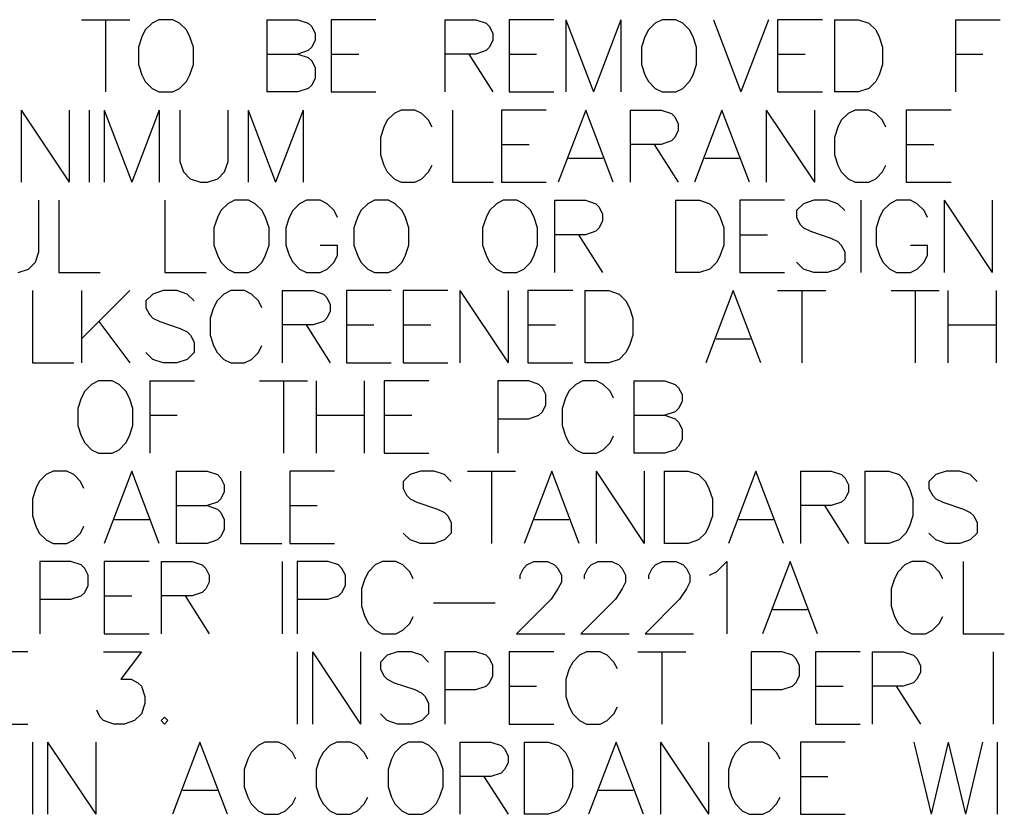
# Model space of a CAD drawing. Header units: millimetres. Extents: x 0 to 559, y 0 to 433.
# Tile 51 of 65: x 359 to 394, y 270 to 298. Entities that reach past the tile are written whole.
import ezdxf

# ---------------------------------------------------------------- set-up
doc = ezdxf.new("R2010")
doc.units = ezdxf.units.MM
doc.layers.add('Mechanical7', color=56, linetype='Continuous')

msp = doc.modelspace()

# ---------------------------------------------------------------- linework, layer by layer
at = {"layer": 'Mechanical7'}
for p, q in [((361.596, 297.554), (363.289, 297.554)), ((362.442, 297.554), (362.442, 295.015)), ((364.075, 297.433), (363.833, 297.192)), ((364.317, 297.554), (364.075, 297.433)), ((364.8, 297.554), (364.317, 297.554)), ((365.042, 297.433), (364.8, 297.554)), ((365.284, 297.192), (365.042, 297.433)), ((368.114, 297.554), (368.114, 295.015)), ((368.114, 297.554), (369.202, 297.554)), ((369.202, 297.554), (369.565, 297.433)), ((369.565, 297.433), (369.686, 297.313)), ((371.947, 297.554), (370.375, 297.554)), ((370.375, 297.554), (370.375, 295.015)), ((374.366, 297.554), (374.366, 295.015)), ((374.366, 297.554), (375.454, 297.554)), ((375.454, 297.554), (375.817, 297.433)), ((375.817, 297.433), (375.938, 297.313)), ((378.199, 297.554), (376.627, 297.554)), ((376.627, 297.554), (376.627, 295.015)), ((378.622, 297.554), (378.622, 295.015)), ((378.622, 297.554), (379.59, 295.015)), ((380.557, 297.554), (379.59, 295.015)), ((380.557, 297.554), (380.557, 295.015)), ((381.766, 297.433), (381.524, 297.192)), ((382.008, 297.554), (381.766, 297.433)), ((382.492, 297.554), (382.008, 297.554)), ((382.734, 297.433), (382.492, 297.554)), ((382.976, 297.192), (382.734, 297.433)), ((383.81, 297.554), (384.777, 295.015)), ((385.745, 297.554), (384.777, 295.015)), ((387.643, 297.554), (386.071, 297.554)), ((386.071, 297.554), (386.071, 295.015)), ((388.067, 297.554), (388.067, 295.015)), ((388.067, 297.554), (388.913, 297.554)), ((388.913, 297.554), (389.276, 297.433)), ((389.276, 297.433), (389.518, 297.192)), ((392.323, 297.554), (392.323, 295.015)), ((392.323, 297.554), (393.895, 297.554)), ((363.833, 297.192), (363.712, 296.95)), ((365.405, 296.95), (365.284, 297.192)), ((369.686, 297.313), (369.807, 297.071)), ((369.807, 297.071), (369.807, 296.829)), ((375.938, 297.313), (376.059, 297.071)), ((376.059, 297.071), (376.059, 296.829)), ((381.524, 297.192), (381.404, 296.95)), ((383.096, 296.95), (382.976, 297.192)), ((389.518, 297.192), (389.639, 296.95)), ((363.712, 296.95), (363.591, 296.587)), ((365.526, 296.587), (365.405, 296.95)), ((369.807, 296.829), (369.686, 296.587)), ((376.059, 296.829), (375.938, 296.587)), ((381.404, 296.95), (381.283, 296.587)), ((383.217, 296.587), (383.096, 296.95)), ((389.639, 296.95), (389.76, 296.587)), ((363.591, 296.587), (363.591, 295.982)), ((365.526, 295.982), (365.526, 296.587)), ((369.565, 296.466), (369.202, 296.345)), ((369.686, 296.587), (369.565, 296.466)), ((375.817, 296.466), (375.454, 296.345)), ((375.938, 296.587), (375.817, 296.466)), ((381.283, 296.587), (381.283, 295.982)), ((383.217, 295.982), (383.217, 296.587)), ((389.76, 296.587), (389.76, 295.982)), ((368.114, 296.345), (369.202, 296.345)), ((369.202, 296.345), (369.565, 296.224)), ((369.565, 296.224), (369.686, 296.103)), ((369.686, 296.103), (369.807, 295.861)), ((370.375, 296.345), (371.342, 296.345)), ((375.454, 296.345), (374.366, 296.345)), ((375.212, 296.345), (376.059, 295.015)), ((376.627, 296.345), (377.594, 296.345)), ((386.071, 296.345), (387.039, 296.345)), ((392.323, 296.345), (393.291, 296.345)), ((363.591, 295.982), (363.712, 295.62)), ((365.405, 295.62), (365.526, 295.982)), ((369.807, 295.861), (369.807, 295.499)), ((381.283, 295.982), (381.404, 295.62)), ((383.096, 295.62), (383.217, 295.982)), ((389.76, 295.982), (389.639, 295.62)), ((363.712, 295.62), (363.833, 295.378)), ((363.833, 295.378), (364.075, 295.136)), ((365.042, 295.136), (365.284, 295.378)), ((365.284, 295.378), (365.405, 295.62)), ((369.807, 295.499), (369.686, 295.257)), ((381.404, 295.62), (381.524, 295.378)), ((381.524, 295.378), (381.766, 295.136)), ((382.734, 295.136), (382.976, 295.378)), ((382.976, 295.378), (383.096, 295.62)), ((389.518, 295.378), (389.276, 295.136)), ((389.639, 295.62), (389.518, 295.378)), ((364.075, 295.136), (364.317, 295.015)), ((364.317, 295.015), (364.8, 295.015)), ((364.8, 295.015), (365.042, 295.136)), ((369.202, 295.015), (368.114, 295.015)), ((369.565, 295.136), (369.202, 295.015)), ((369.686, 295.257), (369.565, 295.136)), ((370.375, 295.015), (371.947, 295.015)), ((376.627, 295.015), (378.199, 295.015)), ((381.766, 295.136), (382.008, 295.015)), ((382.008, 295.015), (382.492, 295.015)), ((382.492, 295.015), (382.734, 295.136)), ((386.071, 295.015), (387.643, 295.015)), ((388.913, 295.015), (388.067, 295.015)), ((389.276, 295.136), (388.913, 295.015)), ((359.467, 294.379), (359.467, 291.84)), ((359.467, 294.379), (361.16, 291.84)), ((361.16, 294.379), (361.16, 291.84)), ((361.862, 294.379), (361.862, 291.84)), ((362.394, 294.379), (362.394, 291.84)), ((362.394, 294.379), (363.361, 291.84)), ((364.329, 294.379), (363.361, 291.84)), ((364.329, 294.379), (364.329, 291.84)), ((365.054, 294.379), (365.054, 292.565)), ((366.747, 292.565), (366.747, 294.379)), ((367.449, 294.379), (367.449, 291.84)), ((367.449, 294.379), (368.416, 291.84)), ((369.383, 294.379), (368.416, 291.84)), ((369.383, 294.379), (369.383, 291.84)), ((372.83, 294.379), (372.588, 294.258)), ((373.314, 294.379), (372.83, 294.379)), ((373.555, 294.258), (373.314, 294.379)), ((374.632, 294.379), (374.632, 291.84)), ((377.933, 294.379), (376.361, 294.379)), ((376.361, 294.379), (376.361, 291.84)), ((379.324, 294.379), (378.356, 291.84)), ((380.291, 291.84), (379.324, 294.379)), ((380.884, 294.379), (380.884, 291.84)), ((380.884, 294.379), (381.972, 294.379)), ((381.972, 294.379), (382.335, 294.258)), ((384.112, 294.379), (383.145, 291.84)), ((385.08, 291.84), (384.112, 294.379)), ((385.672, 294.379), (385.672, 291.84)), ((385.672, 294.379), (387.365, 291.84)), ((387.365, 294.379), (387.365, 291.84)), ((388.792, 294.379), (388.55, 294.258)), ((389.276, 294.379), (388.792, 294.379)), ((389.518, 294.258), (389.276, 294.379)), ((392.166, 294.379), (390.594, 294.379)), ((390.594, 294.379), (390.594, 291.84)), ((372.346, 294.017), (372.225, 293.775)), ((372.588, 294.258), (372.346, 294.017)), ((373.797, 294.017), (373.555, 294.258)), ((373.918, 293.775), (373.797, 294.017)), ((382.335, 294.258), (382.456, 294.138)), ((382.456, 294.138), (382.577, 293.896)), ((388.308, 294.017), (388.187, 293.775)), ((388.55, 294.258), (388.308, 294.017)), ((389.76, 294.017), (389.518, 294.258)), ((389.88, 293.775), (389.76, 294.017)), ((372.225, 293.775), (372.104, 293.412)), ((382.577, 293.654), (382.456, 293.412)), ((382.577, 293.896), (382.577, 293.654)), ((388.187, 293.775), (388.067, 293.412)), ((372.104, 293.412), (372.104, 292.807)), ((382.335, 293.291), (381.972, 293.17)), ((382.456, 293.412), (382.335, 293.291)), ((388.067, 293.412), (388.067, 292.807)), ((376.361, 293.17), (377.328, 293.17)), ((381.972, 293.17), (380.884, 293.17)), ((381.73, 293.17), (382.577, 291.84)), ((390.594, 293.17), (391.561, 293.17)), ((365.054, 292.565), (365.175, 292.203)), ((366.626, 292.203), (366.747, 292.565)), ((372.104, 292.807), (372.225, 292.445)), ((378.719, 292.686), (379.928, 292.686)), ((383.508, 292.686), (384.717, 292.686)), ((388.067, 292.807), (388.187, 292.445)), ((372.225, 292.445), (372.346, 292.203)), ((373.797, 292.203), (373.918, 292.445)), ((388.187, 292.445), (388.308, 292.203)), ((389.76, 292.203), (389.88, 292.445)), ((365.175, 292.203), (365.417, 291.961)), ((365.417, 291.961), (365.78, 291.84)), ((366.022, 291.84), (366.384, 291.961)), ((366.384, 291.961), (366.626, 292.203)), ((372.346, 292.203), (372.588, 291.961)), ((372.588, 291.961), (372.83, 291.84)), ((373.314, 291.84), (373.555, 291.961)), ((373.555, 291.961), (373.797, 292.203)), ((388.308, 292.203), (388.55, 291.961)), ((388.55, 291.961), (388.792, 291.84)), ((389.276, 291.84), (389.518, 291.961)), ((389.518, 291.961), (389.76, 292.203)), ((365.78, 291.84), (366.022, 291.84)), ((372.83, 291.84), (373.314, 291.84)), ((374.632, 291.84), (376.083, 291.84)), ((376.361, 291.84), (377.933, 291.84)), ((388.792, 291.84), (389.276, 291.84)), ((390.594, 291.84), (392.166, 291.84)), ((360.096, 289.39), (360.096, 291.204)), ((360.798, 291.204), (360.798, 288.665)), ((364.522, 291.204), (364.522, 288.665)), ((366.977, 291.204), (366.735, 291.083)), ((367.461, 291.204), (366.977, 291.204)), ((367.703, 291.083), (367.461, 291.204)), ((369.504, 291.204), (369.263, 291.083)), ((369.988, 291.204), (369.504, 291.204)), ((370.23, 291.083), (369.988, 291.204)), ((371.899, 291.204), (371.657, 291.083)), ((372.382, 291.204), (371.899, 291.204)), ((372.624, 291.083), (372.382, 291.204)), ((376.421, 291.204), (376.18, 291.083)), ((376.905, 291.204), (376.421, 291.204)), ((377.147, 291.083), (376.905, 291.204)), ((378.223, 291.204), (378.223, 288.665)), ((378.223, 291.204), (379.311, 291.204)), ((379.311, 291.204), (379.674, 291.083)), ((382.48, 291.204), (382.48, 288.665)), ((382.48, 291.204), (383.326, 291.204)), ((383.326, 291.204), (383.689, 291.083)), ((386.313, 291.204), (384.741, 291.204)), ((384.741, 291.204), (384.741, 288.665)), ((387.341, 291.204), (386.978, 291.083)), ((387.825, 291.204), (387.341, 291.204)), ((388.187, 291.083), (387.825, 291.204)), ((388.998, 291.204), (388.998, 288.665)), ((390.255, 291.204), (390.013, 291.083)), ((390.739, 291.204), (390.255, 291.204)), ((390.981, 291.083), (390.739, 291.204)), ((391.924, 291.204), (391.924, 288.665)), ((391.924, 291.204), (393.617, 288.665)), ((393.617, 291.204), (393.617, 288.665)), ((366.493, 290.842), (366.372, 290.6)), ((366.735, 291.083), (366.493, 290.842)), ((367.944, 290.842), (367.703, 291.083)), ((368.065, 290.6), (367.944, 290.842)), ((369.021, 290.842), (368.9, 290.6)), ((369.263, 291.083), (369.021, 290.842)), ((370.472, 290.842), (370.23, 291.083)), ((370.593, 290.6), (370.472, 290.842)), ((371.415, 290.842), (371.294, 290.6)), ((371.657, 291.083), (371.415, 290.842)), ((372.866, 290.842), (372.624, 291.083)), ((372.987, 290.6), (372.866, 290.842)), ((375.938, 290.842), (375.817, 290.6)), ((376.18, 291.083), (375.938, 290.842)), ((377.389, 290.842), (377.147, 291.083)), ((377.51, 290.6), (377.389, 290.842)), ((379.674, 291.083), (379.795, 290.963)), ((379.795, 290.963), (379.916, 290.721)), ((383.689, 291.083), (383.931, 290.842)), ((383.931, 290.842), (384.052, 290.6)), ((386.978, 291.083), (386.736, 290.842)), ((386.736, 290.842), (386.736, 290.6)), ((388.429, 290.842), (388.187, 291.083)), ((389.772, 290.842), (389.651, 290.6)), ((390.013, 291.083), (389.772, 290.842)), ((391.223, 290.842), (390.981, 291.083)), ((391.344, 290.6), (391.223, 290.842)), ((366.372, 290.6), (366.251, 290.237)), ((368.186, 290.237), (368.065, 290.6)), ((368.9, 290.6), (368.779, 290.237)), ((371.294, 290.6), (371.173, 290.237)), ((373.108, 290.237), (372.987, 290.6)), ((375.817, 290.6), (375.696, 290.237)), ((377.631, 290.237), (377.51, 290.6)), ((379.916, 290.479), (379.795, 290.237)), ((379.916, 290.721), (379.916, 290.479)), ((384.052, 290.6), (384.173, 290.237)), ((386.736, 290.6), (386.857, 290.358)), ((389.651, 290.6), (389.53, 290.237)), ((366.251, 290.237), (366.251, 289.632)), ((368.186, 289.632), (368.186, 290.237)), ((368.779, 290.237), (368.779, 289.632)), ((371.173, 290.237), (371.173, 289.632)), ((373.108, 289.632), (373.108, 290.237)), ((375.696, 290.237), (375.696, 289.632)), ((377.631, 289.632), (377.631, 290.237)), ((379.795, 290.237), (379.674, 290.116)), ((384.173, 290.237), (384.173, 289.632)), ((386.857, 290.358), (386.978, 290.237)), ((386.978, 290.237), (387.22, 290.116)), ((389.53, 290.237), (389.53, 289.632)), ((379.311, 289.995), (378.223, 289.995)), ((379.07, 289.995), (379.916, 288.665)), ((379.674, 290.116), (379.311, 289.995)), ((384.741, 289.995), (385.709, 289.995)), ((387.22, 290.116), (387.946, 289.874)), ((387.946, 289.874), (388.187, 289.753)), ((366.251, 289.632), (366.372, 289.27)), ((368.065, 289.27), (368.186, 289.632)), ((368.779, 289.632), (368.9, 289.27)), ((369.988, 289.632), (370.593, 289.632)), ((370.593, 289.27), (370.593, 289.632)), ((371.173, 289.632), (371.294, 289.27)), ((372.987, 289.27), (373.108, 289.632)), ((375.696, 289.632), (375.817, 289.27)), ((377.51, 289.27), (377.631, 289.632)), ((384.173, 289.632), (384.052, 289.27)), ((388.187, 289.753), (388.308, 289.632)), ((388.308, 289.632), (388.429, 289.39)), ((389.53, 289.632), (389.651, 289.27)), ((390.739, 289.632), (391.344, 289.632)), ((391.344, 289.27), (391.344, 289.632)), ((359.975, 289.028), (360.096, 289.39)), ((366.372, 289.27), (366.493, 289.028)), ((367.944, 289.028), (368.065, 289.27)), ((368.9, 289.27), (369.021, 289.028)), ((370.472, 289.028), (370.593, 289.27)), ((371.294, 289.27), (371.415, 289.028)), ((372.866, 289.028), (372.987, 289.27)), ((375.817, 289.27), (375.938, 289.028)), ((377.389, 289.028), (377.51, 289.27)), ((384.052, 289.27), (383.931, 289.028)), ((388.429, 289.39), (388.429, 289.028)), ((389.651, 289.27), (389.772, 289.028)), ((391.223, 289.028), (391.344, 289.27)), ((359.371, 288.665), (359.733, 288.786)), ((359.733, 288.786), (359.975, 289.028)), ((366.493, 289.028), (366.735, 288.786)), ((366.735, 288.786), (366.977, 288.665)), ((367.461, 288.665), (367.703, 288.786)), ((367.703, 288.786), (367.944, 289.028)), ((369.021, 289.028), (369.263, 288.786)), ((369.263, 288.786), (369.504, 288.665)), ((369.988, 288.665), (370.23, 288.786)), ((370.23, 288.786), (370.472, 289.028)), ((371.415, 289.028), (371.657, 288.786)), ((371.657, 288.786), (371.899, 288.665)), ((372.382, 288.665), (372.624, 288.786)), ((372.624, 288.786), (372.866, 289.028)), ((375.938, 289.028), (376.18, 288.786)), ((376.18, 288.786), (376.421, 288.665)), ((376.905, 288.665), (377.147, 288.786)), ((377.147, 288.786), (377.389, 289.028)), ((383.689, 288.786), (383.326, 288.665)), ((383.931, 289.028), (383.689, 288.786)), ((386.978, 288.786), (386.736, 289.028)), ((387.341, 288.665), (386.978, 288.786)), ((388.187, 288.786), (387.825, 288.665)), ((388.429, 289.028), (388.187, 288.786)), ((389.772, 289.028), (390.013, 288.786)), ((390.013, 288.786), (390.255, 288.665)), ((390.739, 288.665), (390.981, 288.786)), ((390.981, 288.786), (391.223, 289.028)), ((360.798, 288.665), (362.249, 288.665)), ((364.522, 288.665), (365.973, 288.665)), ((366.977, 288.665), (367.461, 288.665)), ((369.504, 288.665), (369.988, 288.665)), ((371.899, 288.665), (372.382, 288.665)), ((376.421, 288.665), (376.905, 288.665)), ((383.326, 288.665), (382.48, 288.665)), ((384.741, 288.665), (386.313, 288.665)), ((387.825, 288.665), (387.341, 288.665)), ((390.255, 288.665), (390.739, 288.665)), ((359.867, 288.029), (359.867, 285.49)), ((361.596, 288.029), (361.596, 285.49)), ((363.289, 288.029), (361.596, 286.336)), ((364.099, 287.908), (363.857, 287.667)), ((364.462, 288.029), (364.099, 287.908)), ((364.945, 288.029), (364.462, 288.029)), ((365.308, 287.908), (364.945, 288.029)), ((365.55, 287.667), (365.308, 287.908)), ((366.602, 287.908), (366.36, 287.667)), ((366.844, 288.029), (366.602, 287.908)), ((367.328, 288.029), (366.844, 288.029)), ((367.57, 287.908), (367.328, 288.029)), ((367.811, 287.667), (367.57, 287.908)), ((368.646, 288.029), (368.646, 285.49)), ((368.646, 288.029), (369.734, 288.029)), ((369.734, 288.029), (370.097, 287.908)), ((370.097, 287.908), (370.218, 287.788)), ((370.218, 287.788), (370.339, 287.546)), ((372.479, 288.029), (370.907, 288.029)), ((370.907, 288.029), (370.907, 285.49)), ((374.474, 288.029), (372.902, 288.029)), ((372.902, 288.029), (372.902, 285.49)), ((374.898, 288.029), (374.898, 285.49)), ((374.898, 288.029), (376.591, 285.49)), ((376.591, 288.029), (376.591, 285.49)), ((378.864, 288.029), (377.292, 288.029)), ((377.292, 288.029), (377.292, 285.49)), ((379.287, 288.029), (379.287, 285.49)), ((379.287, 288.029), (380.134, 288.029)), ((380.134, 288.029), (380.497, 287.908)), ((380.497, 287.908), (380.738, 287.667)), ((384.511, 288.029), (383.544, 285.49)), ((385.479, 285.49), (384.511, 288.029)), ((386.071, 288.029), (387.764, 288.029)), ((386.918, 288.029), (386.918, 285.49)), ((390.062, 288.029), (391.755, 288.029)), ((390.908, 288.029), (390.908, 285.49)), ((392.057, 288.029), (392.057, 285.49)), ((393.75, 288.029), (393.75, 285.49)), ((363.857, 287.667), (363.857, 287.425)), ((363.857, 287.425), (363.978, 287.183)), ((366.239, 287.425), (366.118, 287.062)), ((366.36, 287.667), (366.239, 287.425)), ((367.932, 287.425), (367.811, 287.667)), ((370.339, 287.546), (370.339, 287.304)), ((380.738, 287.667), (380.859, 287.425)), ((380.859, 287.425), (380.98, 287.062)), ((363.978, 287.183), (364.099, 287.062)), ((364.099, 287.062), (364.341, 286.941)), ((366.118, 287.062), (366.118, 286.457)), ((370.218, 287.062), (370.097, 286.941)), ((370.339, 287.304), (370.218, 287.062)), ((380.98, 287.062), (380.98, 286.457)), ((362.2, 286.941), (363.289, 285.49)), ((364.341, 286.941), (365.066, 286.699)), ((365.066, 286.699), (365.308, 286.578)), ((369.734, 286.82), (368.646, 286.82)), ((369.492, 286.82), (370.339, 285.49)), ((370.097, 286.941), (369.734, 286.82)), ((370.907, 286.82), (371.875, 286.82)), ((372.902, 286.82), (373.87, 286.82)), ((377.292, 286.82), (378.259, 286.82)), ((392.057, 286.82), (393.75, 286.82)), ((365.308, 286.578), (365.429, 286.457)), ((365.429, 286.457), (365.55, 286.215)), ((366.118, 286.457), (366.239, 286.095)), ((380.98, 286.457), (380.859, 286.095)), ((383.907, 286.336), (385.116, 286.336)), ((365.55, 286.215), (365.55, 285.853)), ((366.239, 286.095), (366.36, 285.853)), ((367.811, 285.853), (367.932, 286.095)), ((380.859, 286.095), (380.738, 285.853)), ((364.099, 285.611), (363.857, 285.853)), ((365.55, 285.853), (365.308, 285.611)), ((366.36, 285.853), (366.602, 285.611)), ((367.57, 285.611), (367.811, 285.853)), ((380.738, 285.853), (380.497, 285.611)), ((359.867, 285.49), (361.318, 285.49)), ((364.462, 285.49), (364.099, 285.611)), ((364.945, 285.49), (364.462, 285.49)), ((365.308, 285.611), (364.945, 285.49)), ((366.602, 285.611), (366.844, 285.49)), ((366.844, 285.49), (367.328, 285.49)), ((367.328, 285.49), (367.57, 285.611)), ((370.907, 285.49), (372.479, 285.49)), ((372.902, 285.49), (374.474, 285.49)), ((377.292, 285.49), (378.864, 285.49)), ((380.134, 285.49), (379.287, 285.49)), ((380.497, 285.611), (380.134, 285.49)), ((361.946, 284.733), (361.705, 284.492)), ((362.188, 284.854), (361.946, 284.733)), ((362.672, 284.854), (362.188, 284.854)), ((362.914, 284.733), (362.672, 284.854)), ((363.156, 284.492), (362.914, 284.733)), ((363.99, 284.854), (363.99, 282.315)), ((363.99, 284.854), (365.562, 284.854)), ((367.848, 284.854), (369.541, 284.854)), ((368.694, 284.854), (368.694, 282.315)), ((369.843, 284.854), (369.843, 282.315)), ((371.536, 284.854), (371.536, 282.315)), ((373.809, 284.854), (372.237, 284.854)), ((372.237, 284.854), (372.237, 282.315)), ((377.316, 284.854), (376.228, 284.854)), ((376.228, 284.854), (376.228, 282.315)), ((377.679, 284.733), (377.316, 284.854)), ((377.8, 284.613), (377.679, 284.733)), ((377.921, 284.371), (377.8, 284.613)), ((378.973, 284.733), (378.731, 284.492)), ((379.215, 284.854), (378.973, 284.733)), ((379.698, 284.854), (379.215, 284.854)), ((379.94, 284.733), (379.698, 284.854)), ((380.182, 284.492), (379.94, 284.733)), ((381.017, 284.854), (381.017, 282.315)), ((381.017, 284.854), (382.105, 284.854)), ((382.105, 284.854), (382.468, 284.733)), ((382.468, 284.733), (382.589, 284.613)), ((382.589, 284.613), (382.71, 284.371)), ((361.584, 284.25), (361.463, 283.887)), ((361.705, 284.492), (361.584, 284.25)), ((363.277, 284.25), (363.156, 284.492)), ((363.398, 283.887), (363.277, 284.25)), ((377.921, 284.008), (377.921, 284.371)), ((378.61, 284.25), (378.489, 283.887)), ((378.731, 284.492), (378.61, 284.25)), ((380.303, 284.25), (380.182, 284.492)), ((382.71, 284.371), (382.71, 284.129)), ((377.8, 283.766), (377.921, 284.008)), ((382.71, 284.129), (382.589, 283.887)), ((361.463, 283.887), (361.463, 283.282)), ((363.398, 283.282), (363.398, 283.887)), ((363.99, 283.645), (364.958, 283.645)), ((369.843, 283.645), (371.536, 283.645)), ((372.237, 283.645), (373.205, 283.645)), ((377.316, 283.524), (377.679, 283.645)), ((377.679, 283.645), (377.8, 283.766)), ((378.489, 283.887), (378.489, 283.282)), ((381.017, 283.645), (382.105, 283.645)), ((382.468, 283.766), (382.105, 283.645)), ((382.105, 283.645), (382.468, 283.524)), ((382.589, 283.887), (382.468, 283.766)), ((361.463, 283.282), (361.584, 282.92)), ((363.277, 282.92), (363.398, 283.282)), ((376.228, 283.524), (377.316, 283.524)), ((378.489, 283.282), (378.61, 282.92)), ((382.468, 283.524), (382.589, 283.403)), ((382.589, 283.403), (382.71, 283.161)), ((361.584, 282.92), (361.705, 282.678)), ((363.156, 282.678), (363.277, 282.92)), ((378.61, 282.92), (378.731, 282.678)), ((380.182, 282.678), (380.303, 282.92)), ((382.71, 283.161), (382.71, 282.799)), ((361.705, 282.678), (361.946, 282.436)), ((362.914, 282.436), (363.156, 282.678)), ((378.731, 282.678), (378.973, 282.436)), ((379.94, 282.436), (380.182, 282.678)), ((382.589, 282.557), (382.468, 282.436)), ((382.71, 282.799), (382.589, 282.557)), ((361.946, 282.436), (362.188, 282.315)), ((362.188, 282.315), (362.672, 282.315)), ((362.672, 282.315), (362.914, 282.436)), ((372.237, 282.315), (373.809, 282.315)), ((378.973, 282.436), (379.215, 282.315)), ((379.215, 282.315), (379.698, 282.315)), ((379.698, 282.315), (379.94, 282.436)), ((382.105, 282.315), (381.017, 282.315)), ((382.468, 282.436), (382.105, 282.315)), ((360.35, 281.558), (360.108, 281.317)), ((360.592, 281.679), (360.35, 281.558)), ((361.076, 281.679), (360.592, 281.679)), ((361.318, 281.558), (361.076, 281.679)), ((361.559, 281.317), (361.318, 281.558)), ((363.361, 281.679), (362.394, 279.14)), ((364.329, 279.14), (363.361, 281.679)), ((364.921, 281.679), (364.921, 279.14)), ((364.921, 281.679), (366.01, 281.679)), ((366.01, 281.679), (366.372, 281.558)), ((366.372, 281.558), (366.493, 281.438)), ((367.183, 281.679), (367.183, 279.14)), ((370.484, 281.679), (368.912, 281.679)), ((368.912, 281.679), (368.912, 279.14)), ((373.144, 281.558), (372.902, 281.317)), ((373.507, 281.679), (373.144, 281.558)), ((373.991, 281.679), (373.507, 281.679)), ((374.354, 281.558), (373.991, 281.679)), ((374.595, 281.317), (374.354, 281.558)), ((375.164, 281.679), (376.857, 281.679)), ((376.01, 281.679), (376.01, 279.14)), ((378.126, 281.679), (377.159, 279.14)), ((379.094, 279.14), (378.126, 281.679)), ((379.686, 281.679), (379.686, 279.14)), ((379.686, 281.679), (381.379, 279.14)), ((381.379, 281.679), (381.379, 279.14)), ((382.081, 281.679), (382.081, 279.14)), ((382.081, 281.679), (382.927, 281.679)), ((382.927, 281.679), (383.29, 281.558)), ((383.29, 281.558), (383.532, 281.317)), ((385.309, 281.679), (384.342, 279.14)), ((386.277, 279.14), (385.309, 281.679)), ((386.869, 281.679), (386.869, 279.14)), ((386.869, 281.679), (387.958, 281.679)), ((387.958, 281.679), (388.321, 281.558)), ((388.321, 281.558), (388.441, 281.438)), ((389.131, 281.679), (389.131, 279.14)), ((389.131, 281.679), (389.977, 281.679)), ((389.977, 281.679), (390.34, 281.558)), ((390.34, 281.558), (390.582, 281.317)), ((391.634, 281.558), (391.392, 281.317)), ((391.997, 281.679), (391.634, 281.558)), ((392.48, 281.679), (391.997, 281.679)), ((392.843, 281.558), (392.48, 281.679)), ((393.085, 281.317), (392.843, 281.558)), ((360.108, 281.317), (359.987, 281.075)), ((361.68, 281.075), (361.559, 281.317)), ((366.493, 281.438), (366.614, 281.196)), ((366.614, 281.196), (366.614, 280.954)), ((372.902, 281.317), (372.902, 281.075)), ((383.532, 281.317), (383.653, 281.075)), ((388.441, 281.438), (388.562, 281.196)), ((388.562, 281.196), (388.562, 280.954)), ((390.582, 281.317), (390.703, 281.075)), ((391.392, 281.317), (391.392, 281.075)), ((359.987, 281.075), (359.867, 280.712)), ((366.614, 280.954), (366.493, 280.712)), ((372.902, 281.075), (373.023, 280.833)), ((373.023, 280.833), (373.144, 280.712)), ((383.653, 281.075), (383.774, 280.712)), ((388.562, 280.954), (388.441, 280.712)), ((390.703, 281.075), (390.824, 280.712)), ((391.392, 281.075), (391.513, 280.833)), ((391.513, 280.833), (391.634, 280.712)), ((359.867, 280.712), (359.867, 280.107)), ((364.921, 280.47), (366.01, 280.47)), ((366.372, 280.591), (366.01, 280.47)), ((366.01, 280.47), (366.372, 280.349)), ((366.493, 280.712), (366.372, 280.591)), ((368.912, 280.47), (369.879, 280.47)), ((373.144, 280.712), (373.386, 280.591)), ((373.386, 280.591), (374.112, 280.349)), ((383.774, 280.712), (383.774, 280.107)), ((387.958, 280.47), (386.869, 280.47)), ((387.716, 280.47), (388.562, 279.14)), ((388.321, 280.591), (387.958, 280.47)), ((388.441, 280.712), (388.321, 280.591)), ((390.824, 280.712), (390.824, 280.107)), ((391.634, 280.712), (391.876, 280.591)), ((391.876, 280.591), (392.601, 280.349)), ((359.867, 280.107), (359.987, 279.745)), ((366.372, 280.349), (366.493, 280.228)), ((366.493, 280.228), (366.614, 279.986)), ((374.112, 280.349), (374.354, 280.228)), ((374.354, 280.228), (374.474, 280.107)), ((374.474, 280.107), (374.595, 279.865)), ((383.774, 280.107), (383.653, 279.745)), ((390.824, 280.107), (390.703, 279.745)), ((392.601, 280.349), (392.843, 280.228)), ((392.843, 280.228), (392.964, 280.107)), ((392.964, 280.107), (393.085, 279.865)), ((359.987, 279.745), (360.108, 279.503)), ((361.559, 279.503), (361.68, 279.745)), ((362.757, 279.986), (363.966, 279.986)), ((366.614, 279.986), (366.614, 279.624)), ((374.595, 279.865), (374.595, 279.503)), ((377.522, 279.986), (378.731, 279.986)), ((383.653, 279.745), (383.532, 279.503)), ((384.705, 279.986), (385.914, 279.986)), ((390.703, 279.745), (390.582, 279.503)), ((393.085, 279.865), (393.085, 279.503)), ((360.108, 279.503), (360.35, 279.261)), ((361.318, 279.261), (361.559, 279.503)), ((366.614, 279.624), (366.493, 279.382)), ((373.144, 279.261), (372.902, 279.503)), ((374.595, 279.503), (374.354, 279.261)), ((383.532, 279.503), (383.29, 279.261)), ((390.582, 279.503), (390.34, 279.261)), ((391.634, 279.261), (391.392, 279.503)), ((393.085, 279.503), (392.843, 279.261)), ((360.35, 279.261), (360.592, 279.14)), ((360.592, 279.14), (361.076, 279.14)), ((361.076, 279.14), (361.318, 279.261)), ((366.01, 279.14), (364.921, 279.14)), ((366.372, 279.261), (366.01, 279.14)), ((366.493, 279.382), (366.372, 279.261)), ((367.183, 279.14), (368.634, 279.14)), ((368.912, 279.14), (370.484, 279.14)), ((373.507, 279.14), (373.144, 279.261)), ((373.991, 279.14), (373.507, 279.14)), ((374.354, 279.261), (373.991, 279.14)), ((382.927, 279.14), (382.081, 279.14)), ((383.29, 279.261), (382.927, 279.14)), ((389.977, 279.14), (389.131, 279.14)), ((390.34, 279.261), (389.977, 279.14)), ((391.997, 279.14), (391.634, 279.261)), ((392.48, 279.14), (391.997, 279.14)), ((392.843, 279.261), (392.48, 279.14)), ((361.221, 278.504), (360.133, 278.504)), ((360.133, 278.504), (360.133, 275.965)), ((361.584, 278.383), (361.221, 278.504)), ((361.705, 278.263), (361.584, 278.383)), ((363.966, 278.504), (362.394, 278.504)), ((362.394, 278.504), (362.394, 275.965)), ((364.389, 278.504), (364.389, 275.965)), ((364.389, 278.504), (365.478, 278.504)), ((365.478, 278.504), (365.84, 278.383)), ((365.84, 278.383), (365.961, 278.263)), ((368.646, 278.504), (368.646, 275.965)), ((370.266, 278.504), (369.178, 278.504)), ((369.178, 278.504), (369.178, 275.965)), ((370.629, 278.383), (370.266, 278.504)), ((370.75, 278.263), (370.629, 278.383)), ((371.923, 278.383), (371.681, 278.142)), ((372.165, 278.504), (371.923, 278.383)), ((372.648, 278.504), (372.165, 278.504)), ((372.89, 278.383), (372.648, 278.504)), ((373.132, 278.142), (372.89, 278.383)), ((377.135, 278.263), (377.256, 278.383)), ((377.256, 278.383), (377.498, 278.504)), ((377.498, 278.504), (377.981, 278.504)), ((377.981, 278.504), (378.223, 278.383)), ((378.223, 278.383), (378.344, 278.263)), ((379.396, 278.263), (379.517, 278.383)), ((379.517, 278.383), (379.759, 278.504)), ((379.759, 278.504), (380.243, 278.504)), ((380.243, 278.504), (380.484, 278.383)), ((380.484, 278.383), (380.605, 278.263)), ((381.657, 278.263), (381.778, 278.383)), ((381.778, 278.383), (382.02, 278.504)), ((382.02, 278.504), (382.504, 278.504)), ((382.504, 278.504), (382.746, 278.383)), ((382.746, 278.383), (382.867, 278.263)), ((383.919, 278.142), (384.282, 278.504)), ((384.282, 278.504), (384.282, 275.965)), ((386.507, 278.504), (385.539, 275.965)), ((387.474, 275.965), (386.507, 278.504)), ((390.546, 278.383), (390.304, 278.142)), ((390.787, 278.504), (390.546, 278.383)), ((391.271, 278.504), (390.787, 278.504)), ((391.513, 278.383), (391.271, 278.504)), ((391.755, 278.142), (391.513, 278.383)), ((392.589, 278.504), (392.589, 275.965)), ((361.826, 278.021), (361.705, 278.263)), ((361.826, 277.658), (361.826, 278.021)), ((365.961, 278.263), (366.082, 278.021)), ((366.082, 278.021), (366.082, 277.779)), ((370.871, 278.021), (370.75, 278.263)), ((370.871, 277.658), (370.871, 278.021)), ((371.681, 278.142), (371.56, 277.9)), ((373.253, 277.9), (373.132, 278.142)), ((377.014, 278.021), (377.135, 278.263)), ((377.014, 277.9), (377.014, 278.021)), ((378.344, 278.263), (378.465, 278.021)), ((378.465, 278.021), (378.465, 277.779)), ((379.275, 278.021), (379.396, 278.263)), ((379.275, 277.9), (379.275, 278.021)), ((380.605, 278.263), (380.726, 278.021)), ((380.726, 278.021), (380.726, 277.779)), ((381.537, 278.021), (381.657, 278.263)), ((381.537, 277.9), (381.537, 278.021)), ((382.867, 278.263), (382.988, 278.021)), ((382.988, 278.021), (382.988, 277.779)), ((383.677, 278.021), (383.919, 278.142)), ((390.304, 278.142), (390.183, 277.9)), ((391.876, 277.9), (391.755, 278.142)), ((366.082, 277.779), (365.961, 277.537)), ((371.56, 277.9), (371.439, 277.537)), ((378.465, 277.779), (378.344, 277.537)), ((380.726, 277.779), (380.605, 277.537)), ((382.988, 277.779), (382.867, 277.537)), ((390.183, 277.9), (390.062, 277.537)), ((361.584, 277.295), (361.705, 277.416)), ((361.705, 277.416), (361.826, 277.658)), ((365.84, 277.416), (365.478, 277.295)), ((365.961, 277.537), (365.84, 277.416)), ((370.629, 277.295), (370.75, 277.416)), ((370.75, 277.416), (370.871, 277.658)), ((371.439, 277.537), (371.439, 276.932)), ((378.344, 277.537), (378.102, 277.174)), ((380.605, 277.537), (380.364, 277.174)), ((382.867, 277.537), (382.625, 277.174)), ((390.062, 277.537), (390.062, 276.932)), ((360.133, 277.174), (361.221, 277.174)), ((361.221, 277.174), (361.584, 277.295)), ((362.394, 277.295), (363.361, 277.295)), ((365.478, 277.295), (364.389, 277.295)), ((365.236, 277.295), (366.082, 275.965)), ((369.178, 277.174), (370.266, 277.174)), ((370.266, 277.174), (370.629, 277.295)), ((373.967, 277.053), (376.143, 277.053)), ((378.102, 277.174), (376.893, 275.965)), ((380.364, 277.174), (379.154, 275.965)), ((382.625, 277.174), (381.416, 275.965)), ((371.439, 276.932), (371.56, 276.57)), ((385.902, 276.811), (387.111, 276.811)), ((390.062, 276.932), (390.183, 276.57)), ((371.56, 276.57), (371.681, 276.328)), ((371.681, 276.328), (371.923, 276.086)), ((372.89, 276.086), (373.132, 276.328)), ((373.132, 276.328), (373.253, 276.57)), ((390.183, 276.57), (390.304, 276.328)), ((390.304, 276.328), (390.546, 276.086)), ((391.513, 276.086), (391.755, 276.328)), ((391.755, 276.328), (391.876, 276.57)), ((362.394, 275.965), (363.966, 275.965)), ((371.923, 276.086), (372.165, 275.965)), ((372.165, 275.965), (372.648, 275.965)), ((372.648, 275.965), (372.89, 276.086)), ((376.893, 275.965), (378.586, 275.965)), ((379.154, 275.965), (380.847, 275.965)), ((381.416, 275.965), (383.109, 275.965)), ((390.546, 276.086), (390.787, 275.965)), ((390.787, 275.965), (391.271, 275.965)), ((391.271, 275.965), (391.513, 276.086)), ((392.589, 275.965), (394.04, 275.965)), ((359.709, 275.329), (358.137, 275.329)), ((362.37, 275.329), (363.7, 275.329)), ((363.7, 275.329), (362.974, 274.362)), ((369.178, 275.329), (369.178, 272.79)), ((369.71, 275.329), (369.71, 272.79)), ((369.71, 275.329), (371.403, 272.79)), ((371.403, 275.329), (371.403, 272.79)), ((372.709, 275.329), (372.346, 275.208)), ((373.193, 275.329), (372.709, 275.329)), ((373.555, 275.208), (373.193, 275.329)), ((375.454, 275.329), (374.366, 275.329)), ((374.366, 275.329), (374.366, 272.79)), ((375.817, 275.208), (375.454, 275.329)), ((378.199, 275.329), (376.627, 275.329)), ((376.627, 275.329), (376.627, 272.79)), ((379.348, 275.329), (379.106, 275.208)), ((379.831, 275.329), (379.348, 275.329)), ((380.073, 275.208), (379.831, 275.329)), ((381.15, 275.329), (382.843, 275.329)), ((381.996, 275.329), (381.996, 272.79)), ((386.228, 275.329), (385.14, 275.329)), ((385.14, 275.329), (385.14, 272.79)), ((386.591, 275.208), (386.228, 275.329)), ((388.974, 275.329), (387.401, 275.329)), ((387.401, 275.329), (387.401, 272.79)), ((389.397, 275.329), (389.397, 272.79)), ((389.397, 275.329), (390.485, 275.329)), ((390.485, 275.329), (390.848, 275.208)), ((393.653, 275.329), (393.653, 272.79)), ((372.346, 275.208), (372.104, 274.967)), ((372.104, 274.967), (372.104, 274.725)), ((373.797, 274.967), (373.555, 275.208)), ((375.938, 275.088), (375.817, 275.208)), ((376.059, 274.846), (375.938, 275.088)), ((378.864, 274.967), (378.743, 274.725)), ((379.106, 275.208), (378.864, 274.967)), ((380.315, 274.967), (380.073, 275.208)), ((380.436, 274.725), (380.315, 274.967)), ((386.712, 275.088), (386.591, 275.208)), ((386.833, 274.846), (386.712, 275.088)), ((390.848, 275.208), (390.969, 275.088)), ((390.969, 275.088), (391.09, 274.846)), ((372.104, 274.725), (372.225, 274.483)), ((376.059, 274.483), (376.059, 274.846)), ((378.743, 274.725), (378.622, 274.362)), ((386.833, 274.483), (386.833, 274.846)), ((391.09, 274.604), (390.969, 274.362)), ((391.09, 274.846), (391.09, 274.604)), ((362.974, 274.362), (363.337, 274.362)), ((363.337, 274.362), (363.579, 274.241)), ((363.579, 274.241), (363.7, 274.12)), ((372.225, 274.483), (372.346, 274.362)), ((372.346, 274.362), (372.588, 274.241)), ((372.588, 274.241), (373.314, 273.999)), ((375.817, 274.12), (375.938, 274.241)), ((375.938, 274.241), (376.059, 274.483)), ((378.622, 274.362), (378.622, 273.757)), ((386.591, 274.12), (386.712, 274.241)), ((386.712, 274.241), (386.833, 274.483)), ((390.848, 274.241), (390.485, 274.12)), ((390.969, 274.362), (390.848, 274.241)), ((363.7, 274.12), (363.821, 273.757)), ((373.314, 273.999), (373.555, 273.878)), ((373.555, 273.878), (373.676, 273.757)), ((374.366, 273.999), (375.454, 273.999)), ((375.454, 273.999), (375.817, 274.12)), ((376.627, 274.12), (377.594, 274.12)), ((385.14, 273.999), (386.228, 273.999)), ((386.228, 273.999), (386.591, 274.12)), ((387.401, 274.12), (388.369, 274.12)), ((390.485, 274.12), (389.397, 274.12)), ((390.243, 274.12), (391.09, 272.79)), ((363.821, 273.515), (363.7, 273.153)), ((363.821, 273.757), (363.821, 273.515)), ((373.676, 273.757), (373.797, 273.515)), ((373.797, 273.515), (373.797, 273.153)), ((378.622, 273.757), (378.743, 273.395)), ((362.249, 273.032), (362.128, 273.274)), ((378.743, 273.395), (378.864, 273.153)), ((380.315, 273.153), (380.436, 273.395)), ((362.37, 272.911), (362.249, 273.032)), ((362.732, 272.79), (362.37, 272.911)), ((363.458, 272.911), (363.095, 272.79)), ((363.7, 273.153), (363.458, 272.911)), ((364.51, 273.032), (364.389, 272.911)), ((364.389, 272.911), (364.51, 272.79)), ((364.631, 272.911), (364.51, 273.032)), ((364.51, 272.79), (364.631, 272.911)), ((372.346, 272.911), (372.104, 273.153)), ((372.709, 272.79), (372.346, 272.911)), ((373.555, 272.911), (373.193, 272.79)), ((373.797, 273.153), (373.555, 272.911)), ((378.864, 273.153), (379.106, 272.911)), ((379.106, 272.911), (379.348, 272.79)), ((379.831, 272.79), (380.073, 272.911)), ((380.073, 272.911), (380.315, 273.153)), ((358.137, 272.79), (359.709, 272.79)), ((363.095, 272.79), (362.732, 272.79)), ((373.193, 272.79), (372.709, 272.79)), ((376.627, 272.79), (378.199, 272.79)), ((379.348, 272.79), (379.831, 272.79)), ((387.401, 272.79), (388.974, 272.79)), ((359.867, 272.154), (359.867, 269.615)), ((360.399, 272.154), (360.399, 269.615)), ((360.399, 272.154), (362.092, 269.615)), ((362.092, 272.154), (362.092, 269.615)), ((365.756, 272.154), (364.788, 269.615)), ((366.723, 269.615), (365.756, 272.154)), ((368.041, 272.154), (367.799, 272.033)), ((368.525, 272.154), (368.041, 272.154)), ((368.767, 272.033), (368.525, 272.154)), ((370.569, 272.154), (370.327, 272.033)), ((371.052, 272.154), (370.569, 272.154)), ((371.294, 272.033), (371.052, 272.154)), ((373.096, 272.154), (372.854, 272.033)), ((373.58, 272.154), (373.096, 272.154)), ((373.821, 272.033), (373.58, 272.154)), ((374.898, 272.154), (374.898, 269.615)), ((374.898, 272.154), (375.986, 272.154)), ((375.986, 272.154), (376.349, 272.033)), ((377.159, 272.154), (377.159, 269.615)), ((377.159, 272.154), (378.005, 272.154)), ((378.005, 272.154), (378.368, 272.033)), ((380.388, 272.154), (379.42, 269.615)), ((381.355, 269.615), (380.388, 272.154)), ((381.948, 272.154), (381.948, 269.615)), ((381.948, 272.154), (383.641, 269.615)), ((383.641, 272.154), (383.641, 269.615)), ((385.068, 272.154), (384.826, 272.033)), ((385.551, 272.154), (385.068, 272.154)), ((385.793, 272.033), (385.551, 272.154)), ((388.441, 272.154), (386.869, 272.154)), ((386.869, 272.154), (386.869, 269.615)), ((390.86, 272.154), (391.465, 269.615)), ((392.069, 272.154), (391.465, 269.615)), ((392.069, 272.154), (392.674, 269.615)), ((393.279, 272.154), (392.674, 269.615)), ((393.786, 272.154), (393.786, 269.615)), ((367.557, 271.792), (367.437, 271.55)), ((367.799, 272.033), (367.557, 271.792)), ((369.009, 271.792), (368.767, 272.033)), ((369.129, 271.55), (369.009, 271.792)), ((370.085, 271.792), (369.964, 271.55)), ((370.327, 272.033), (370.085, 271.792)), ((371.536, 271.792), (371.294, 272.033)), ((371.657, 271.55), (371.536, 271.792)), ((372.612, 271.792), (372.491, 271.55)), ((372.854, 272.033), (372.612, 271.792)), ((374.063, 271.792), (373.821, 272.033)), ((374.184, 271.55), (374.063, 271.792)), ((376.349, 272.033), (376.47, 271.913)), ((376.47, 271.913), (376.591, 271.671)), ((378.368, 272.033), (378.61, 271.792)), ((378.61, 271.792), (378.731, 271.55)), ((384.584, 271.792), (384.463, 271.55)), ((384.826, 272.033), (384.584, 271.792)), ((386.035, 271.792), (385.793, 272.033)), ((386.156, 271.55), (386.035, 271.792)), ((367.437, 271.55), (367.316, 271.187)), ((369.964, 271.55), (369.843, 271.187)), ((372.491, 271.55), (372.37, 271.187)), ((374.305, 271.187), (374.184, 271.55)), ((376.591, 271.671), (376.591, 271.429)), ((378.731, 271.55), (378.852, 271.187)), ((384.463, 271.55), (384.342, 271.187)), ((367.316, 271.187), (367.316, 270.582)), ((369.843, 271.187), (369.843, 270.582)), ((372.37, 271.187), (372.37, 270.582)), ((374.305, 270.582), (374.305, 271.187)), ((376.47, 271.187), (376.349, 271.066)), ((376.591, 271.429), (376.47, 271.187)), ((378.852, 271.187), (378.852, 270.582)), ((384.342, 271.187), (384.342, 270.582)), ((375.986, 270.945), (374.898, 270.945)), ((375.744, 270.945), (376.591, 269.615)), ((376.349, 271.066), (375.986, 270.945)), ((386.869, 270.945), (387.837, 270.945)), ((365.151, 270.461), (366.36, 270.461)), ((367.316, 270.582), (367.437, 270.22)), ((369.843, 270.582), (369.964, 270.22)), ((372.37, 270.582), (372.491, 270.22)), ((374.184, 270.22), (374.305, 270.582)), ((378.852, 270.582), (378.731, 270.22)), ((379.783, 270.461), (380.992, 270.461)), ((384.342, 270.582), (384.463, 270.22)), ((367.437, 270.22), (367.557, 269.978)), ((369.009, 269.978), (369.129, 270.22)), ((369.964, 270.22), (370.085, 269.978)), ((371.536, 269.978), (371.657, 270.22)), ((372.491, 270.22), (372.612, 269.978)), ((374.063, 269.978), (374.184, 270.22)), ((378.731, 270.22), (378.61, 269.978)), ((384.463, 270.22), (384.584, 269.978)), ((386.035, 269.978), (386.156, 270.22)), ((367.557, 269.978), (367.799, 269.736)), ((367.799, 269.736), (368.041, 269.615)), ((368.525, 269.615), (368.767, 269.736)), ((368.767, 269.736), (369.009, 269.978)), ((370.085, 269.978), (370.327, 269.736)), ((370.327, 269.736), (370.569, 269.615)), ((371.052, 269.615), (371.294, 269.736)), ((371.294, 269.736), (371.536, 269.978)), ((372.612, 269.978), (372.854, 269.736)), ((372.854, 269.736), (373.096, 269.615)), ((373.58, 269.615), (373.821, 269.736)), ((373.821, 269.736), (374.063, 269.978)), ((378.368, 269.736), (378.005, 269.615)), ((378.61, 269.978), (378.368, 269.736)), ((384.584, 269.978), (384.826, 269.736)), ((384.826, 269.736), (385.068, 269.615)), ((385.551, 269.615), (385.793, 269.736)), ((385.793, 269.736), (386.035, 269.978)), ((368.041, 269.615), (368.525, 269.615)), ((370.569, 269.615), (371.052, 269.615)), ((373.096, 269.615), (373.58, 269.615)), ((378.005, 269.615), (377.159, 269.615)), ((385.068, 269.615), (385.551, 269.615)), ((386.869, 269.615), (388.441, 269.615))]:
    msp.add_line(p, q, dxfattribs=at)

doc.saveas('drawing.dxf')
